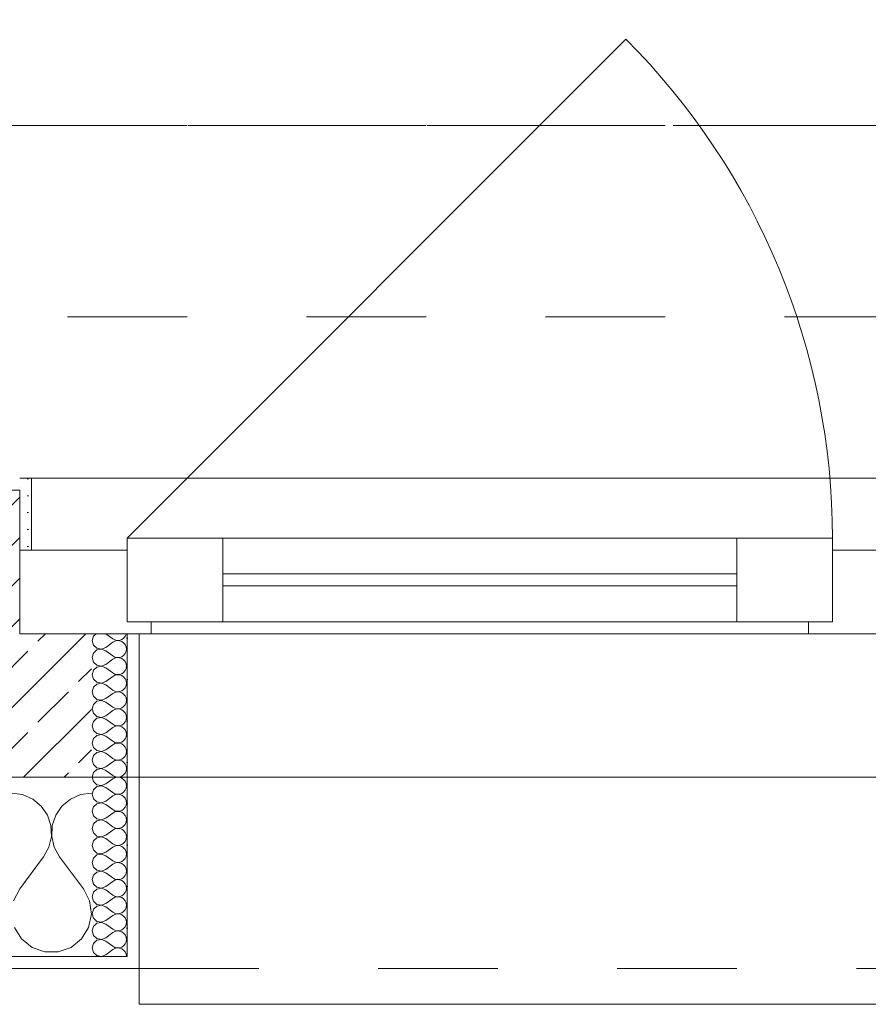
# Model space of a CAD drawing. Header units: metres. Extents: x -3.5 to 65.3, y -10.9 to 16.7.
# Tile 38 of 234: x 26.34 to 27.05, y -0.185 to 0.639. Entities that reach past the tile are written whole.
import ezdxf

# ---------------------------------------------------------------- set-up
doc = ezdxf.new("R2010")
doc.units = ezdxf.units.M
doc.header["$MEASUREMENT"] = 0
for name, pattern in [('Achse', [0.08, 0.04, -0.02, 0, -0.02]), ('Strichlinie doppelt', [0.218722, 0.105833, -0.042333, 0.028222, -0.042333]), ('Strichlinie eng', [0.046, 0.03, -0.016]), ('Untersicht', [0.04, 0.03, -0.01])]:
    doc.linetypes.add(name, pattern=pattern)
for name, color, linetype in [('451 - Universal.Achsen Raster', 7, 'Continuous'), ('603 - Struktur.Bodenplatte_ Decke Roh', 7, 'Continuous'), ('604 - Struktur.Wand Aussen', 7, 'Continuous'), ('608 - Struktur.Träger', 7, 'Continuous')]:
    doc.layers.add(name, color=color, linetype=linetype)
pattern_1 = [(0, (0, 0), (0, 0.034641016), [0, -0.02]), (0, (0.01, 0.01732), (0, 0.034641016), [0, -0.02])]
pattern_2 = [(45, (0, 0), (-0.007071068, 0.007071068), [0, -0.01])]

# ---------------------------------------------------------------- blocks, each defined once
blk = doc.blocks.new('*X18')
at = {"layer": '604 - Struktur.Wand Aussen', "color": 7, "linetype": 'Continuous', "lineweight": 5}
for p, q in [((26.34244, -0.0096), (26.33333, -0.00833)), ((26.35086, -0.01331), (26.34244, -0.0096)), ((26.35794, -0.01918), (26.35086, -0.01331)), ((26.38248, -0.01331), (26.37539, -0.01918)), ((26.39089, -0.0096), (26.38248, -0.01331)), ((26.4, -0.00833), (26.39089, -0.0096)), ((26.36315, -0.02676), (26.35794, -0.01918)), ((26.37539, -0.01918), (26.37019, -0.02676)), ((26.36609, -0.03547), (26.36315, -0.02676)), ((26.37019, -0.02676), (26.36725, -0.03547)), ((26.36653, -0.04466), (26.36609, -0.03547)), ((26.36725, -0.03547), (26.3668, -0.04466)), ((26.36445, -0.05362), (26.36653, -0.04466)), ((26.3668, -0.04466), (26.36888, -0.05362)), ((26.36, -0.06167), (26.36445, -0.05362)), ((26.36888, -0.05362), (26.37333, -0.06167)), ((26.34, -0.08833), (26.36, -0.06167)), ((26.39333, -0.08833), (26.37333, -0.06167)), ((26.34, -0.08833), (26.33485, -0.09839)), ((26.39848, -0.09839), (26.39333, -0.08833)), ((26.39998, -0.10959), (26.39848, -0.09839)), ((26.39764, -0.12065), (26.39998, -0.10959)), ((26.33569, -0.12065), (26.34159, -0.13029)), ((26.39175, -0.13029), (26.39764, -0.12065)), ((26.34159, -0.13029), (26.35037, -0.13741)), ((26.38297, -0.13741), (26.39175, -0.13029)), ((26.35037, -0.13741), (26.36102, -0.14118)), ((26.37232, -0.14118), (26.38297, -0.13741)), ((26.36102, -0.14118), (26.37232, -0.14118))]:
    blk.add_line(p, q, dxfattribs=at)
blk = doc.blocks.new('*X38')
at = {"layer": '604 - Struktur.Wand Aussen', "color": 7, "linetype": 'Continuous', "lineweight": 5}
for p, q in [((26.40392, 0.125), (26.40178, 0.12304)), ((26.41214, 0.125), (26.41786, 0.12071)), ((26.42822, 0.12267), (26.42901, 0.12448)), ((26.42901, 0.12448), (26.42909, 0.125)), ((26.40178, 0.12304), (26.40071, 0.11929)), ((26.40071, 0.11929), (26.40178, 0.11553)), ((26.40178, 0.11553), (26.40466, 0.1129)), ((26.41214, 0.11357), (26.41786, 0.11786)), ((26.41786, 0.12071), (26.41958, 0.11976)), ((26.41958, 0.11881), (26.41786, 0.11786)), ((26.41958, 0.11976), (26.4215, 0.11931)), ((26.4215, 0.11926), (26.41958, 0.11881)), ((26.4215, 0.11931), (26.42347, 0.11941)), ((26.42347, 0.11916), (26.4215, 0.11926)), ((26.42347, 0.11941), (26.42534, 0.12004)), ((26.42534, 0.11853), (26.42347, 0.11916)), ((26.42534, 0.12004), (26.42696, 0.12116)), ((26.42696, 0.11742), (26.42534, 0.11853)), ((26.42696, 0.12116), (26.42822, 0.12267)), ((26.42822, 0.1159), (26.42696, 0.11742)), ((26.42901, 0.11409), (26.42822, 0.1159)), ((26.40178, 0.10876), (26.40071, 0.105)), ((26.40466, 0.11139), (26.40178, 0.10876)), ((26.40466, 0.1129), (26.4085, 0.11217)), ((26.4085, 0.11211), (26.40466, 0.11139)), ((26.4085, 0.11217), (26.41214, 0.11357)), ((26.41214, 0.11071), (26.4085, 0.11211)), ((26.41214, 0.11071), (26.41786, 0.10643)), ((26.42696, 0.10687), (26.42822, 0.10839)), ((26.42822, 0.10839), (26.42901, 0.11019)), ((26.42929, 0.11214), (26.42901, 0.11409)), ((26.42901, 0.11019), (26.42929, 0.11214)), ((26.40071, 0.105), (26.40178, 0.10124)), ((26.40178, 0.10124), (26.40466, 0.09861)), ((26.4085, 0.09789), (26.41214, 0.09929)), ((26.41214, 0.09929), (26.41786, 0.10357)), ((26.41786, 0.10643), (26.41958, 0.10547)), ((26.41958, 0.10453), (26.41786, 0.10357)), ((26.41958, 0.10547), (26.4215, 0.10503)), ((26.4215, 0.10497), (26.41958, 0.10453)), ((26.4215, 0.10503), (26.42347, 0.10512)), ((26.42347, 0.10488), (26.4215, 0.10497)), ((26.42347, 0.10512), (26.42534, 0.10575)), ((26.42534, 0.10425), (26.42347, 0.10488)), ((26.42534, 0.10575), (26.42696, 0.10687)), ((26.42696, 0.10313), (26.42534, 0.10425)), ((26.42822, 0.10161), (26.42696, 0.10313)), ((26.42901, 0.09981), (26.42822, 0.10161)), ((26.42929, 0.09786), (26.42901, 0.09981)), ((26.40178, 0.09447), (26.40071, 0.09071)), ((26.40071, 0.09071), (26.40178, 0.08696)), ((26.40466, 0.0971), (26.40178, 0.09447)), ((26.40466, 0.09861), (26.4085, 0.09789)), ((26.4085, 0.09783), (26.40466, 0.0971)), ((26.41214, 0.09643), (26.4085, 0.09783)), ((26.41214, 0.09643), (26.41786, 0.09214)), ((26.41786, 0.09214), (26.41958, 0.09119)), ((26.41958, 0.09119), (26.4215, 0.09074)), ((26.4215, 0.09069), (26.41958, 0.09024)), ((26.4215, 0.09074), (26.42347, 0.09084)), ((26.42347, 0.09059), (26.4215, 0.09069)), ((26.42347, 0.09084), (26.42534, 0.09147)), ((26.42534, 0.09147), (26.42696, 0.09258)), ((26.42696, 0.09258), (26.42822, 0.0941)), ((26.42822, 0.0941), (26.42901, 0.09591)), ((26.42901, 0.09591), (26.42929, 0.09786)), ((26.40178, 0.08696), (26.40466, 0.08433)), ((26.40466, 0.08282), (26.40178, 0.08018)), ((26.40466, 0.08433), (26.4085, 0.0836)), ((26.4085, 0.08354), (26.40466, 0.08282)), ((26.4085, 0.0836), (26.41214, 0.085)), ((26.41214, 0.08214), (26.4085, 0.08354)), ((26.41214, 0.085), (26.41786, 0.08929)), ((26.41958, 0.09024), (26.41786, 0.08929)), ((26.42534, 0.08996), (26.42347, 0.09059)), ((26.42696, 0.08884), (26.42534, 0.08996)), ((26.42822, 0.08733), (26.42696, 0.08884)), ((26.42901, 0.08552), (26.42822, 0.08733)), ((26.42929, 0.08357), (26.42901, 0.08552)), ((26.42901, 0.08162), (26.42929, 0.08357)), ((26.40178, 0.08018), (26.40071, 0.07643)), ((26.40071, 0.07643), (26.40178, 0.07267)), ((26.41214, 0.08214), (26.41786, 0.07786)), ((26.41214, 0.07071), (26.41786, 0.075)), ((26.41786, 0.07786), (26.41958, 0.0769)), ((26.41958, 0.07595), (26.41786, 0.075)), ((26.41958, 0.0769), (26.4215, 0.07646)), ((26.4215, 0.0764), (26.41958, 0.07595)), ((26.4215, 0.07646), (26.42347, 0.07655)), ((26.42347, 0.0763), (26.4215, 0.0764)), ((26.42347, 0.07655), (26.42534, 0.07718)), ((26.42534, 0.07567), (26.42347, 0.0763)), ((26.42534, 0.07718), (26.42696, 0.0783)), ((26.42696, 0.07456), (26.42534, 0.07567)), ((26.42696, 0.0783), (26.42822, 0.07982)), ((26.42822, 0.07304), (26.42696, 0.07456)), ((26.42822, 0.07982), (26.42901, 0.08162)), ((26.40178, 0.0659), (26.40071, 0.06214)), ((26.40178, 0.07267), (26.40466, 0.07004)), ((26.40466, 0.06853), (26.40178, 0.0659)), ((26.40466, 0.07004), (26.4085, 0.06931)), ((26.4085, 0.06926), (26.40466, 0.06853)), ((26.4085, 0.06931), (26.41214, 0.07071)), ((26.41214, 0.06786), (26.4085, 0.06926)), ((26.41214, 0.06786), (26.41786, 0.06357)), ((26.42901, 0.07124), (26.42822, 0.07304)), ((26.42822, 0.06553), (26.42901, 0.06733)), ((26.42929, 0.06929), (26.42901, 0.07124)), ((26.42901, 0.06733), (26.42929, 0.06929)), ((26.40071, 0.06214), (26.40178, 0.05839)), ((26.40178, 0.05839), (26.40466, 0.05575)), ((26.41214, 0.05643), (26.41786, 0.06071)), ((26.41786, 0.06357), (26.41958, 0.06262)), ((26.41958, 0.06167), (26.41786, 0.06071)), ((26.41958, 0.06262), (26.4215, 0.06217)), ((26.4215, 0.06211), (26.41958, 0.06167)), ((26.4215, 0.06217), (26.42347, 0.06227)), ((26.42347, 0.06202), (26.4215, 0.06211)), ((26.42347, 0.06227), (26.42534, 0.0629)), ((26.42534, 0.06139), (26.42347, 0.06202)), ((26.42534, 0.0629), (26.42696, 0.06401)), ((26.42696, 0.06027), (26.42534, 0.06139)), ((26.42696, 0.06401), (26.42822, 0.06553)), ((26.42822, 0.05876), (26.42696, 0.06027)), ((26.42901, 0.05695), (26.42822, 0.05876)), ((26.40178, 0.05161), (26.40071, 0.04786)), ((26.40466, 0.05425), (26.40178, 0.05161)), ((26.40466, 0.05575), (26.4085, 0.05503)), ((26.4085, 0.05497), (26.40466, 0.05425)), ((26.4085, 0.05503), (26.41214, 0.05643)), ((26.41214, 0.05357), (26.4085, 0.05497)), ((26.41214, 0.05357), (26.41786, 0.04929)), ((26.42534, 0.04861), (26.42696, 0.04973)), ((26.42696, 0.04973), (26.42822, 0.05124)), ((26.42822, 0.05124), (26.42901, 0.05305)), ((26.42929, 0.055), (26.42901, 0.05695)), ((26.42901, 0.05305), (26.42929, 0.055)), ((26.40071, 0.04786), (26.40178, 0.0441)), ((26.40178, 0.0441), (26.40466, 0.04147)), ((26.40466, 0.04147), (26.4085, 0.04074)), ((26.4085, 0.04074), (26.41214, 0.04214)), ((26.41214, 0.04214), (26.41786, 0.04643)), ((26.41786, 0.04929), (26.41958, 0.04833)), ((26.41958, 0.04738), (26.41786, 0.04643)), ((26.41958, 0.04833), (26.4215, 0.04789)), ((26.4215, 0.04783), (26.41958, 0.04738)), ((26.4215, 0.04789), (26.42347, 0.04798)), ((26.42347, 0.04773), (26.4215, 0.04783)), ((26.42347, 0.04798), (26.42534, 0.04861)), ((26.42534, 0.0471), (26.42347, 0.04773)), ((26.42696, 0.04599), (26.42534, 0.0471)), ((26.42822, 0.04447), (26.42696, 0.04599)), ((26.42901, 0.04267), (26.42822, 0.04447)), ((26.42929, 0.04071), (26.42901, 0.04267)), ((26.40178, 0.03733), (26.40071, 0.03357)), ((26.40071, 0.03357), (26.40178, 0.02982)), ((26.40466, 0.03996), (26.40178, 0.03733)), ((26.4085, 0.04069), (26.40466, 0.03996)), ((26.41214, 0.03929), (26.4085, 0.04069)), ((26.41214, 0.03929), (26.41786, 0.035)), ((26.41786, 0.035), (26.41958, 0.03405)), ((26.41958, 0.0331), (26.41786, 0.03214)), ((26.41958, 0.03405), (26.4215, 0.0336)), ((26.4215, 0.03354), (26.41958, 0.0331)), ((26.4215, 0.0336), (26.42347, 0.0337)), ((26.42347, 0.03345), (26.4215, 0.03354)), ((26.42347, 0.0337), (26.42534, 0.03433)), ((26.42534, 0.03282), (26.42347, 0.03345)), ((26.42534, 0.03433), (26.42696, 0.03544)), ((26.42696, 0.03544), (26.42822, 0.03696)), ((26.42822, 0.03696), (26.42901, 0.03876)), ((26.42901, 0.03876), (26.42929, 0.04071)), ((26.40178, 0.02982), (26.40466, 0.02718)), ((26.40466, 0.02567), (26.40178, 0.02304)), ((26.40466, 0.02718), (26.4085, 0.02646)), ((26.4085, 0.0264), (26.40466, 0.02567)), ((26.4085, 0.02646), (26.41214, 0.02786)), ((26.41214, 0.025), (26.4085, 0.0264)), ((26.41214, 0.02786), (26.41786, 0.03214)), ((26.41214, 0.025), (26.41786, 0.02071)), ((26.42696, 0.0317), (26.42534, 0.03282)), ((26.42822, 0.03018), (26.42696, 0.0317)), ((26.42901, 0.02838), (26.42822, 0.03018)), ((26.42929, 0.02643), (26.42901, 0.02838)), ((26.42901, 0.02448), (26.42929, 0.02643)), ((26.40178, 0.02304), (26.40071, 0.01929)), ((26.40071, 0.01929), (26.40178, 0.01553)), ((26.41214, 0.01357), (26.41786, 0.01786)), ((26.41786, 0.02071), (26.41958, 0.01976)), ((26.41958, 0.01881), (26.41786, 0.01786)), ((26.41958, 0.01976), (26.4215, 0.01931)), ((26.4215, 0.01926), (26.41958, 0.01881)), ((26.4215, 0.01931), (26.42347, 0.01941)), ((26.42347, 0.01916), (26.4215, 0.01926)), ((26.42347, 0.01941), (26.42534, 0.02004)), ((26.42534, 0.01853), (26.42347, 0.01916)), ((26.42534, 0.02004), (26.42696, 0.02116)), ((26.42696, 0.01742), (26.42534, 0.01853)), ((26.42696, 0.02116), (26.42822, 0.02267)), ((26.42822, 0.0159), (26.42696, 0.01742)), ((26.42822, 0.02267), (26.42901, 0.02448)), ((26.40178, 0.00876), (26.40071, 0.005)), ((26.40178, 0.01553), (26.40466, 0.0129)), ((26.40466, 0.01139), (26.40178, 0.00876)), ((26.40466, 0.0129), (26.4085, 0.01217)), ((26.4085, 0.01211), (26.40466, 0.01139)), ((26.4085, 0.01217), (26.41214, 0.01357)), ((26.41214, 0.01071), (26.4085, 0.01211)), ((26.41214, 0.01071), (26.41786, 0.00643)), ((26.42696, 0.00687), (26.42822, 0.00839)), ((26.42901, 0.01409), (26.42822, 0.0159)), ((26.42822, 0.00839), (26.42901, 0.01019)), ((26.42929, 0.01214), (26.42901, 0.01409)), ((26.42901, 0.01019), (26.42929, 0.01214)), ((26.40071, 0.005), (26.40178, 0.00124)), ((26.40178, 0.00124), (26.40466, -0.00139)), ((26.41214, -0.00071), (26.41786, 0.00357)), ((26.41786, 0.00643), (26.41958, 0.00547)), ((26.41958, 0.00453), (26.41786, 0.00357)), ((26.41958, 0.00547), (26.4215, 0.00503)), ((26.4215, 0.00497), (26.41958, 0.00453)), ((26.4215, 0.00503), (26.42347, 0.00512)), ((26.42347, 0.00488), (26.4215, 0.00497)), ((26.42347, 0.00512), (26.42534, 0.00575)), ((26.42534, 0.00425), (26.42347, 0.00488)), ((26.42534, 0.00575), (26.42696, 0.00687)), ((26.42696, 0.00313), (26.42534, 0.00425)), ((26.42822, 0.00161), (26.42696, 0.00313)), ((26.42901, -0.00019), (26.42822, 0.00161)), ((26.40178, -0.00553), (26.40071, -0.00929)), ((26.40466, -0.0029), (26.40178, -0.00553)), ((26.40466, -0.00139), (26.4085, -0.00211)), ((26.4085, -0.00217), (26.40466, -0.0029)), ((26.4085, -0.00211), (26.41214, -0.00071)), ((26.41214, -0.00357), (26.4085, -0.00217)), ((26.41214, -0.00357), (26.41786, -0.00786)), ((26.41786, -0.00786), (26.41958, -0.00881)), ((26.42534, -0.00853), (26.42696, -0.00742)), ((26.42696, -0.00742), (26.42822, -0.0059)), ((26.42822, -0.0059), (26.42901, -0.00409)), ((26.42929, -0.00214), (26.42901, -0.00019)), ((26.42901, -0.00409), (26.42929, -0.00214)), ((26.40071, -0.00929), (26.40178, -0.01304)), ((26.40178, -0.01304), (26.40466, -0.01567)), ((26.40466, -0.01567), (26.4085, -0.0164)), ((26.4085, -0.01646), (26.40466, -0.01718)), ((26.4085, -0.0164), (26.41214, -0.015)), ((26.41214, -0.01786), (26.4085, -0.01646)), ((26.41214, -0.015), (26.41786, -0.01071)), ((26.41958, -0.00976), (26.41786, -0.01071)), ((26.41958, -0.00881), (26.4215, -0.00926)), ((26.4215, -0.00931), (26.41958, -0.00976)), ((26.4215, -0.00926), (26.42347, -0.00916)), ((26.42347, -0.00941), (26.4215, -0.00931)), ((26.42347, -0.00916), (26.42534, -0.00853)), ((26.42534, -0.01004), (26.42347, -0.00941)), ((26.42696, -0.01116), (26.42534, -0.01004)), ((26.42822, -0.01267), (26.42696, -0.01116)), ((26.42901, -0.01448), (26.42822, -0.01267)), ((26.42929, -0.01643), (26.42901, -0.01448)), ((26.42901, -0.01838), (26.42929, -0.01643)), ((26.40178, -0.01982), (26.40071, -0.02357)), ((26.40071, -0.02357), (26.40178, -0.02733)), ((26.40466, -0.01718), (26.40178, -0.01982)), ((26.41214, -0.01786), (26.41786, -0.02214)), ((26.41786, -0.02214), (26.41958, -0.0231)), ((26.41958, -0.02405), (26.41786, -0.025)), ((26.41958, -0.0231), (26.4215, -0.02354)), ((26.4215, -0.0236), (26.41958, -0.02405)), ((26.4215, -0.02354), (26.42347, -0.02345)), ((26.42347, -0.0237), (26.4215, -0.0236)), ((26.42347, -0.02345), (26.42534, -0.02282)), ((26.42534, -0.02433), (26.42347, -0.0237)), ((26.42534, -0.02282), (26.42696, -0.0217)), ((26.42696, -0.02544), (26.42534, -0.02433)), ((26.42696, -0.0217), (26.42822, -0.02018)), ((26.42822, -0.02018), (26.42901, -0.01838)), ((26.40178, -0.02733), (26.40466, -0.02996)), ((26.40466, -0.03147), (26.40178, -0.0341)), ((26.40466, -0.02996), (26.4085, -0.03069)), ((26.4085, -0.03074), (26.40466, -0.03147)), ((26.4085, -0.03069), (26.41214, -0.02929)), ((26.41214, -0.03214), (26.4085, -0.03074)), ((26.41214, -0.02929), (26.41786, -0.025)), ((26.41214, -0.03214), (26.41786, -0.03643)), ((26.42822, -0.02696), (26.42696, -0.02544)), ((26.42901, -0.02876), (26.42822, -0.02696)), ((26.42822, -0.03447), (26.42901, -0.03267)), ((26.42929, -0.03071), (26.42901, -0.02876)), ((26.42901, -0.03267), (26.42929, -0.03071)), ((26.40178, -0.0341), (26.40071, -0.03786)), ((26.40071, -0.03786), (26.40178, -0.04161)), ((26.41214, -0.04357), (26.41786, -0.03929)), ((26.41786, -0.03643), (26.41958, -0.03738)), ((26.41958, -0.03833), (26.41786, -0.03929)), ((26.41958, -0.03738), (26.4215, -0.03783)), ((26.4215, -0.03789), (26.41958, -0.03833)), ((26.4215, -0.03783), (26.42347, -0.03773)), ((26.42347, -0.03798), (26.4215, -0.03789)), ((26.42347, -0.03773), (26.42534, -0.0371)), ((26.42534, -0.03861), (26.42347, -0.03798)), ((26.42534, -0.0371), (26.42696, -0.03599)), ((26.42696, -0.03973), (26.42534, -0.03861)), ((26.42696, -0.03599), (26.42822, -0.03447)), ((26.42822, -0.04124), (26.42696, -0.03973)), ((26.40178, -0.04839), (26.40071, -0.05214)), ((26.40178, -0.04161), (26.40466, -0.04425)), ((26.40466, -0.04575), (26.40178, -0.04839)), ((26.40466, -0.04425), (26.4085, -0.04497)), ((26.4085, -0.04503), (26.40466, -0.04575)), ((26.4085, -0.04497), (26.41214, -0.04357)), ((26.41214, -0.04643), (26.4085, -0.04503)), ((26.41214, -0.04643), (26.41786, -0.05071)), ((26.42696, -0.05027), (26.42822, -0.04876)), ((26.42901, -0.04305), (26.42822, -0.04124)), ((26.42822, -0.04876), (26.42901, -0.04695)), ((26.42929, -0.045), (26.42901, -0.04305)), ((26.42901, -0.04695), (26.42929, -0.045)), ((26.40071, -0.05214), (26.40178, -0.0559)), ((26.40178, -0.0559), (26.40466, -0.05853)), ((26.41214, -0.05786), (26.41786, -0.05357)), ((26.41786, -0.05071), (26.41958, -0.05167)), ((26.41958, -0.05262), (26.41786, -0.05357)), ((26.41958, -0.05167), (26.4215, -0.05211)), ((26.4215, -0.05217), (26.41958, -0.05262)), ((26.4215, -0.05211), (26.42347, -0.05202)), ((26.42347, -0.05227), (26.4215, -0.05217)), ((26.42347, -0.05202), (26.42534, -0.05139)), ((26.42534, -0.0529), (26.42347, -0.05227)), ((26.42534, -0.05139), (26.42696, -0.05027)), ((26.42696, -0.05401), (26.42534, -0.0529)), ((26.42822, -0.05553), (26.42696, -0.05401)), ((26.42901, -0.05733), (26.42822, -0.05553)), ((26.42929, -0.05929), (26.42901, -0.05733)), ((26.40178, -0.06267), (26.40071, -0.06643)), ((26.40466, -0.06004), (26.40178, -0.06267)), ((26.40466, -0.05853), (26.4085, -0.05926)), ((26.4085, -0.05931), (26.40466, -0.06004)), ((26.4085, -0.05926), (26.41214, -0.05786)), ((26.41214, -0.06071), (26.4085, -0.05931)), ((26.41214, -0.06071), (26.41786, -0.065)), ((26.41786, -0.065), (26.41958, -0.06595)), ((26.42347, -0.0663), (26.42534, -0.06567)), ((26.42534, -0.06567), (26.42696, -0.06456)), ((26.42696, -0.06456), (26.42822, -0.06304)), ((26.42822, -0.06304), (26.42901, -0.06124)), ((26.42901, -0.06124), (26.42929, -0.05929)), ((26.40071, -0.06643), (26.40178, -0.07018)), ((26.40178, -0.07018), (26.40466, -0.07282)), ((26.40466, -0.07282), (26.4085, -0.07354)), ((26.4085, -0.0736), (26.40466, -0.07433)), ((26.4085, -0.07354), (26.41214, -0.07214)), ((26.41214, -0.075), (26.4085, -0.0736)), ((26.41214, -0.07214), (26.41786, -0.06786)), ((26.41958, -0.0669), (26.41786, -0.06786)), ((26.41958, -0.06595), (26.4215, -0.0664)), ((26.4215, -0.06646), (26.41958, -0.0669)), ((26.4215, -0.0664), (26.42347, -0.0663)), ((26.42347, -0.06655), (26.4215, -0.06646)), ((26.42534, -0.06718), (26.42347, -0.06655)), ((26.42696, -0.0683), (26.42534, -0.06718)), ((26.42822, -0.06982), (26.42696, -0.0683)), ((26.42901, -0.07162), (26.42822, -0.06982)), ((26.42929, -0.07357), (26.42901, -0.07162)), ((26.42901, -0.07552), (26.42929, -0.07357)), ((26.40178, -0.07696), (26.40071, -0.08071)), ((26.40071, -0.08071), (26.40178, -0.08447)), ((26.40466, -0.07433), (26.40178, -0.07696)), ((26.41214, -0.075), (26.41786, -0.07929)), ((26.41214, -0.08643), (26.41786, -0.08214)), ((26.41786, -0.07929), (26.41958, -0.08024)), ((26.41958, -0.08119), (26.41786, -0.08214)), ((26.41958, -0.08024), (26.4215, -0.08069)), ((26.4215, -0.08074), (26.41958, -0.08119)), ((26.4215, -0.08069), (26.42347, -0.08059)), ((26.42347, -0.08084), (26.4215, -0.08074)), ((26.42347, -0.08059), (26.42534, -0.07996)), ((26.42534, -0.08147), (26.42347, -0.08084)), ((26.42534, -0.07996), (26.42696, -0.07884)), ((26.42696, -0.08258), (26.42534, -0.08147)), ((26.42696, -0.07884), (26.42822, -0.07733)), ((26.42822, -0.07733), (26.42901, -0.07552)), ((26.40178, -0.08447), (26.40466, -0.0871)), ((26.40466, -0.08861), (26.40178, -0.09124)), ((26.40466, -0.0871), (26.4085, -0.08783)), ((26.4085, -0.08789), (26.40466, -0.08861)), ((26.4085, -0.08783), (26.41214, -0.08643)), ((26.41214, -0.08929), (26.4085, -0.08789)), ((26.41214, -0.08929), (26.41786, -0.09357)), ((26.42822, -0.0841), (26.42696, -0.08258)), ((26.42901, -0.08591), (26.42822, -0.0841)), ((26.42822, -0.09161), (26.42901, -0.08981)), ((26.42929, -0.08786), (26.42901, -0.08591)), ((26.42901, -0.08981), (26.42929, -0.08786)), ((26.40178, -0.09124), (26.40071, -0.095)), ((26.40071, -0.095), (26.40178, -0.09876)), ((26.40178, -0.09876), (26.40466, -0.10139)), ((26.41214, -0.10071), (26.41786, -0.09643)), ((26.41786, -0.09357), (26.41958, -0.09453)), ((26.41958, -0.09547), (26.41786, -0.09643)), ((26.41958, -0.09453), (26.4215, -0.09497)), ((26.4215, -0.09503), (26.41958, -0.09547)), ((26.4215, -0.09497), (26.42347, -0.09488)), ((26.42347, -0.09512), (26.4215, -0.09503)), ((26.42347, -0.09488), (26.42534, -0.09425)), ((26.42534, -0.09575), (26.42347, -0.09512)), ((26.42534, -0.09425), (26.42696, -0.09313)), ((26.42696, -0.09687), (26.42534, -0.09575)), ((26.42696, -0.09313), (26.42822, -0.09161)), ((26.42822, -0.09839), (26.42696, -0.09687)), ((26.42901, -0.10019), (26.42822, -0.09839)), ((26.40178, -0.10553), (26.40071, -0.10929)), ((26.40466, -0.1029), (26.40178, -0.10553)), ((26.40466, -0.10139), (26.4085, -0.10211)), ((26.4085, -0.10217), (26.40466, -0.1029)), ((26.4085, -0.10211), (26.41214, -0.10071)), ((26.41214, -0.10357), (26.4085, -0.10217)), ((26.41214, -0.10357), (26.41786, -0.10786)), ((26.42696, -0.10742), (26.42822, -0.1059)), ((26.42822, -0.1059), (26.42901, -0.10409)), ((26.42929, -0.10214), (26.42901, -0.10019)), ((26.42901, -0.10409), (26.42929, -0.10214)), ((26.40071, -0.10929), (26.40178, -0.11304)), ((26.40178, -0.11304), (26.40466, -0.11567)), ((26.4085, -0.1164), (26.41214, -0.115)), ((26.41214, -0.115), (26.41786, -0.11071)), ((26.41786, -0.10786), (26.41958, -0.10881)), ((26.41958, -0.10976), (26.41786, -0.11071)), ((26.41958, -0.10881), (26.4215, -0.10926)), ((26.4215, -0.10931), (26.41958, -0.10976)), ((26.4215, -0.10926), (26.42347, -0.10916)), ((26.42347, -0.10941), (26.4215, -0.10931)), ((26.42347, -0.10916), (26.42534, -0.10853)), ((26.42534, -0.11004), (26.42347, -0.10941)), ((26.42534, -0.10853), (26.42696, -0.10742)), ((26.42696, -0.11116), (26.42534, -0.11004)), ((26.42822, -0.11267), (26.42696, -0.11116)), ((26.42901, -0.11448), (26.42822, -0.11267)), ((26.42929, -0.11643), (26.42901, -0.11448)), ((26.40178, -0.11982), (26.40071, -0.12357)), ((26.40466, -0.11718), (26.40178, -0.11982)), ((26.40466, -0.11567), (26.4085, -0.1164)), ((26.4085, -0.11646), (26.40466, -0.11718)), ((26.41214, -0.11786), (26.4085, -0.11646)), ((26.41214, -0.11786), (26.41786, -0.12214)), ((26.41786, -0.12214), (26.41958, -0.1231)), ((26.41958, -0.1231), (26.4215, -0.12354)), ((26.4215, -0.12354), (26.42347, -0.12345)), ((26.42347, -0.12345), (26.42534, -0.12282)), ((26.42534, -0.12282), (26.42696, -0.1217)), ((26.42696, -0.1217), (26.42822, -0.12018)), ((26.42822, -0.12018), (26.42901, -0.11838)), ((26.42901, -0.11838), (26.42929, -0.11643)), ((26.40071, -0.12357), (26.40178, -0.12733)), ((26.40178, -0.12733), (26.40466, -0.12996)), ((26.40466, -0.13147), (26.40178, -0.1341)), ((26.40466, -0.12996), (26.4085, -0.13069)), ((26.4085, -0.13074), (26.40466, -0.13147)), ((26.4085, -0.13069), (26.41214, -0.12929)), ((26.41214, -0.13214), (26.4085, -0.13074)), ((26.41214, -0.12929), (26.41786, -0.125)), ((26.41958, -0.12405), (26.41786, -0.125)), ((26.4215, -0.1236), (26.41958, -0.12405)), ((26.42347, -0.1237), (26.4215, -0.1236)), ((26.42534, -0.12433), (26.42347, -0.1237)), ((26.42696, -0.12544), (26.42534, -0.12433)), ((26.42822, -0.12696), (26.42696, -0.12544)), ((26.42901, -0.12876), (26.42822, -0.12696)), ((26.42929, -0.13071), (26.42901, -0.12876)), ((26.42901, -0.13267), (26.42929, -0.13071)), ((26.40178, -0.1341), (26.40071, -0.13786)), ((26.40071, -0.13786), (26.40178, -0.14161)), ((26.41214, -0.13214), (26.41786, -0.13643)), ((26.41214, -0.14357), (26.41786, -0.13929)), ((26.41786, -0.13643), (26.41958, -0.13738)), ((26.41958, -0.13833), (26.41786, -0.13929)), ((26.41958, -0.13738), (26.4215, -0.13783)), ((26.4215, -0.13789), (26.41958, -0.13833)), ((26.4215, -0.13783), (26.42347, -0.13773)), ((26.42347, -0.13798), (26.4215, -0.13789)), ((26.42347, -0.13773), (26.42534, -0.1371)), ((26.42534, -0.13861), (26.42347, -0.13798)), ((26.42534, -0.1371), (26.42696, -0.13599)), ((26.42696, -0.13973), (26.42534, -0.13861)), ((26.42696, -0.13599), (26.42822, -0.13447)), ((26.42822, -0.14124), (26.42696, -0.13973)), ((26.42822, -0.13447), (26.42901, -0.13267)), ((26.40178, -0.14161), (26.40466, -0.14425)), ((26.40466, -0.14425), (26.4085, -0.14497)), ((26.4085, -0.14497), (26.41214, -0.14357)), ((26.42901, -0.14305), (26.42822, -0.14124)), ((26.42929, -0.145), (26.42901, -0.14305))]:
    blk.add_line(p, q, dxfattribs=at)

msp = doc.modelspace()

# ---------------------------------------------------------------- hatches: boundary and pattern name
at = {"layer": '604 - Struktur.Wand Aussen', "linetype": 'Continuous', "lineweight": 0, "true_color": 0x000000}
h = msp.add_hatch(dxfattribs=at)
h.set_pattern_fill('Gips_0001', color=18, style=0, pattern_type=2)
h.set_pattern_definition(pattern_2)
h.paths.add_polyline_path([(25.88999, 0.245), (26.34, 0.245), (26.34, 0.255), (25.88999, 0.255)])
h = msp.add_hatch(dxfattribs=at)
h.set_pattern_fill('Gips_0001', color=18, style=0, pattern_type=2)
h.set_pattern_definition(pattern_2)
h.paths.add_polyline_path([(26.34, 0.255), (26.34, 0.195), (26.35, 0.195), (26.35, 0.255)])
h = msp.add_hatch(dxfattribs=at)
h.set_pattern_fill('Beton__Stahlbeton_0001', color=18, style=0, pattern_type=2)
h.set_pattern_definition([(45, (0, 0), (-0.033941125, 0.033941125), []), (45, (-0.01697, 0.01697), (-0.033941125, 0.033941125), [0.036, -0.012])])
h.paths.add_polyline_path([(25.14, 0.125), (25.08, 0.125), (25.08, 0.005), (26.4, 0.005), (26.4, 0.125), (26.34, 0.125), (26.34, 0.195), (26.34, 0.245), (25.14, 0.245), (25.14, 0.195)])
h = msp.add_hatch(dxfattribs=at)
h.set_pattern_fill('Verputz_0001', color=18, style=0, pattern_type=2)
h.set_pattern_definition(pattern_1)
h.paths.add_polyline_path([(26.43, -0.155), (26.44, -0.155), (26.44, 0.125), (26.43, 0.125)])
h = msp.add_hatch(dxfattribs=at)
h.set_pattern_fill('Verputz_0001', color=18, style=0, pattern_type=2)
h.set_pattern_definition(pattern_1)
h.paths.add_polyline_path([(25.05, -0.155), (26.43, -0.155), (26.43, -0.145), (25.05, -0.145)])

# ---------------------------------------------------------------- linework, layer by layer
at = {"layer": '451 - Universal.Achsen Raster', "color": 160, "linetype": 'Strichlinie doppelt', "lineweight": 9, "true_color": 0x3232ff}
msp.add_line((64.93503, 0.54998), (-3.175, 0.54998), dxfattribs=at)
at = {"layer": '603 - Struktur.Bodenplatte_ Decke Roh', "color": 7, "linetype": 'Continuous', "lineweight": 18, "flags": 128}
msp.add_lwpolyline([(47.47999, 13.695), (14.77999, 13.695), (14.77999, 13.455), (14.77999, 12.99998), (14.84, 12.99998), (14.84, 8.58498), (13.03, 8.58498), (13.03, 8.72498), (11.41, 8.72498), (11.41, 12.99998), (11.47999, 12.99998), (11.47999, 13.455), (11.47999, 13.695), (-0.015, 13.695), (-0.015, 0.005), (62.27503, 0.005)], dxfattribs=at)
at = {"layer": '604 - Struktur.Wand Aussen', "color": 7, "linetype": 'Continuous', "lineweight": 9}
for p, q in [((26.43, 0.205), (26.84719, 0.62219)), ((26.35, 0.255), (28.73, 0.255)), ((26.44, -0.155), (26.44, -0.185)), ((26.44, -0.185), (28.64, -0.185))]:
    msp.add_line(p, q, dxfattribs=at)
at = {"layer": '604 - Struktur.Wand Aussen', "color": 7, "linetype": 'Continuous', "lineweight": 5}
for p, q in [((26.34, 0.255), (26.35, 0.255)), ((26.35, 0.245), (26.35, 0.255)), ((26.35, 0.245), (26.35, 0.255)), ((26.35, 0.195), (26.35, 0.245)), ((26.35, 0.195), (26.35, 0.245)), ((26.34, 0.195), (26.35, 0.195)), ((26.34, 0.195), (26.35, 0.195)), ((26.34, 0.195), (26.35, 0.195)), ((26.4, 0.125), (26.43, 0.125)), ((26.4, 0.125), (26.43, 0.125)), ((26.4, 0.125), (26.43, 0.125)), ((26.43, 0.125), (26.44, 0.125)), ((26.43, 0.125), (26.43, -0.145)), ((26.43, -0.145), (26.43, 0.125)), ((26.43, 0.125), (26.44, 0.125)), ((26.43, 0.125), (26.44, 0.125)), ((26.44, 0.005), (26.44, 0.125)), ((26.44, 0.005), (26.44, 0.125)), ((26.44, -0.005), (26.44, 0.005)), ((26.44, -0.005), (26.44, 0.005)), ((26.44, -0.145), (26.44, -0.005)), ((26.44, -0.145), (26.44, -0.005)), ((25.08, -0.145), (26.4, -0.145)), ((26.4, -0.145), (26.43, -0.145)), ((26.44, -0.155), (26.44, -0.145)), ((26.44, -0.155), (26.44, -0.145)), ((26.43, -0.155), (26.44, -0.155))]:
    msp.add_line(p, q, dxfattribs=at)
at = {"layer": '604 - Struktur.Wand Aussen', "color": 7, "linetype": 'Strichlinie eng', "lineweight": 9}
for p, q in [((26.35, 0.255), (28.73, 0.255)), ((26.44, -0.155), (28.64, -0.155))]:
    msp.add_line(p, q, dxfattribs=at)
at = {"layer": '604 - Struktur.Wand Aussen', "color": 7, "linetype": 'Continuous', "lineweight": 13}
for p, q in [((26.34, 0.245), (25.14, 0.245)), ((26.34, 0.245), (26.34, 0.195)), ((26.43, 0.135), (26.43, 0.205)), ((26.43, 0.205), (26.51, 0.205)), ((26.51, 0.205), (26.94, 0.205)), ((26.51, 0.205), (26.51, 0.135)), ((26.94, 0.135), (26.94, 0.205)), ((26.94, 0.205), (27.02, 0.205)), ((27.02, 0.205), (27.02, 0.135)), ((26.34, 0.125), (26.34, 0.195)), ((26.34, 0.195), (26.43, 0.195)), ((26.34, 0.125), (26.34, 0.195)), ((26.34, 0.125), (26.34, 0.195)), ((26.43, 0.195), (26.43, 0.135)), ((27.02, 0.135), (27.02, 0.195)), ((27.02, 0.195), (27.04, 0.195)), ((27.04, 0.195), (27.06, 0.195)), ((26.51, 0.175), (26.94, 0.175)), ((26.94, 0.165), (26.51, 0.165)), ((26.43, 0.135), (26.45, 0.135)), ((26.51, 0.135), (26.43, 0.135)), ((26.45, 0.135), (26.45, 0.125)), ((26.94, 0.135), (26.51, 0.135)), ((27.02, 0.135), (26.94, 0.135)), ((27, 0.125), (27, 0.135)), ((27, 0.135), (27.02, 0.135)), ((26.34, 0.125), (26.4, 0.125)), ((26.45, 0.125), (26.34, 0.125)), ((26.34, 0.125), (26.4, 0.125)), ((26.34, 0.125), (26.4, 0.125)), ((27, 0.125), (26.45, 0.125)), ((27.04, 0.125), (27, 0.125)), ((27.08, 0.125), (27.04, 0.125)), ((25.08, 0.005), (26.4, 0.005))]:
    msp.add_line(p, q, dxfattribs=at)
at = {"layer": '604 - Struktur.Wand Aussen', "color": 7, "linetype": 'Continuous', "lineweight": 5, "flags": 128}
msp.add_lwpolyline([(25.05, -0.155), (26.43, -0.155)], dxfattribs=at)
at = {"layer": '604 - Struktur.Wand Aussen', "color": 7, "linetype": 'Continuous', "lineweight": 9}
msp.add_arc((26.43, 0.205), 0.59, 0, 45, dxfattribs=at)
msp.add_point((26.35, 0.255), dxfattribs=at)
at = {"layer": '608 - Struktur.Träger', "color": 7, "linetype": 'Achse', "lineweight": 9}
msp.add_line((0.37999, 0.54998), (61.87999, 0.54998), dxfattribs=at)
at = {"layer": '608 - Struktur.Träger', "color": 7, "linetype": 'Untersicht', "lineweight": 13}
msp.add_line((0.37999, 0.38998), (61.87999, 0.38998), dxfattribs=at)

# ---------------------------------------------------------------- block references
at = {"layer": '604 - Struktur.Wand Aussen', "color": 7, "lineweight": 18}
for name in ['*X38', '*X18']:
    msp.add_blockref(name, (0, 0), dxfattribs=at)

doc.saveas('drawing.dxf')
